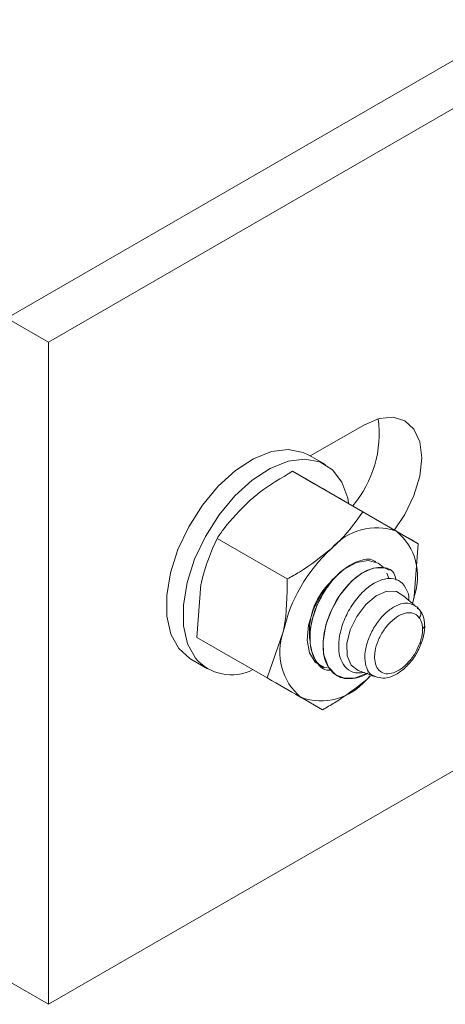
# Model space of a CAD drawing. Header units: millimetres. Extents: x -480 to 1549, y -2911 to -293.
# Tile 3 of 106: x -434 to -405, y -2631 to -2564. Entities that reach past the tile are written whole.
import ezdxf

# ---------------------------------------------------------------- set-up
doc = ezdxf.new("R2010")
doc.units = ezdxf.units.MM

msp = doc.modelspace()

# ---------------------------------------------------------------- linework, layer by layer
at = {"color": 7, "linetype": 'Continuous', "lineweight": 15}
for p, q in [((-434.473, -2584.69), (-399.402, -2564.444)), ((-431.645, -2586.323), (-396.573, -2566.077)), ((-434.473, -2584.69), (-431.645, -2586.323)), ((-431.645, -2631.233), (-431.645, -2586.323)), ((-410.22, -2591.919), (-413.887, -2594.036)), ((-412.867, -2594.625), (-413.998, -2593.972)), ((-415.09, -2595.079), (-410.325, -2597.83)), ((-415.09, -2595.079), (-413.621, -2595.921)), ((-411.332, -2597.237), (-406.567, -2599.988)), ((-410.325, -2597.83), (-408.035, -2599.146)), ((-420.214, -2599.632), (-415.449, -2602.383)), ((-406.567, -2599.988), (-406.839, -2603.58)), ((-408.554, -2602.337), (-408.687, -2601.978)), ((-408.524, -2601.751), (-408.531, -2601.747)), ((-421.581, -2606.343), (-421.308, -2602.751)), ((-406.785, -2604.184), (-407.534, -2603.55)), ((-406.93, -2603.977), (-406.839, -2603.58)), ((-406.522, -2604.437), (-406.636, -2604.39)), ((-416.815, -2609.094), (-415.722, -2605.976)), ((-421.581, -2606.343), (-416.815, -2609.094)), ((-421.998, -2607.828), (-420.866, -2608.481)), ((-412.972, -2608.42), (-412.966, -2608.424)), ((-410.895, -2609.12), (-410.101, -2608.784)), ((-410.084, -2609.212), (-409.823, -2608.961)), ((-410.084, -2609.212), (-409.819, -2608.966)), ((-413.057, -2611.252), (-414.526, -2610.41)), ((-396.573, -2610.987), (-431.645, -2631.233)), ((-434.473, -2629.6), (-431.645, -2631.233))]:
    msp.add_line(p, q, dxfattribs=at)
at = {"color": 7, "linetype": 'Continuous', "lineweight": 15, "flags": 128}
for points in [[(-408.18, -2599.056), (-407.47, -2597.998), (-406.852, -2596.711), (-406.463, -2595.403), (-406.331, -2594.165), (-406.463, -2593.079), (-406.852, -2592.22), (-407.47, -2591.647), (-408.275, -2591.398), (-409.213, -2591.491), (-410.22, -2591.919)], [(-413.998, -2593.972), (-414.373, -2593.793), (-415.391, -2593.598), (-416.531, -2593.744), (-417.74, -2594.225), (-418.961, -2595.019), (-420.137, -2596.087), (-421.212, -2597.38), (-422.138, -2598.838), (-422.87, -2600.392), (-423.374, -2601.971), (-423.627, -2603.498), (-423.616, -2604.905), (-423.343, -2606.124), (-422.82, -2607.099)], [(-411.295, -2597.209), (-411.353, -2596.911), (-411.753, -2595.808), (-412.393, -2594.973), (-413.241, -2594.446), (-414.26, -2594.251), (-415.4, -2594.397), (-416.609, -2594.879), (-417.829, -2595.672), (-419.005, -2596.74), (-420.081, -2598.033), (-421.007, -2599.491), (-421.738, -2601.046), (-422.243, -2602.624), (-422.495, -2604.152), (-422.485, -2605.558), (-422.212, -2606.777), (-421.689, -2607.752), (-421.689, -2607.752)], [(-408.951, -2601.581), (-409.283, -2601.312), (-409.963, -2601.127), (-410.759, -2601.267), (-411.601, -2601.718), (-412.415, -2602.441), (-413.129, -2603.372), (-413.678, -2604.428), (-414.014, -2605.515), (-414.107, -2606.536), (-413.949, -2607.402), (-413.554, -2608.034), (-412.957, -2608.376), (-412.739, -2608.418)], [(-408.548, -2601.778), (-408.856, -2601.619), (-409.634, -2601.65), (-410.397, -2601.994), (-411.085, -2602.534), (-411.867, -2603.455), (-412.439, -2604.442), (-412.833, -2605.497), (-413.023, -2606.612), (-412.982, -2607.481), (-412.66, -2608.367), (-412.152, -2608.891), (-411.564, -2609.118), (-410.761, -2609.089), (-410.761, -2609.089)], [(-410.621, -2608.598), (-410.652, -2608.588), (-411.127, -2608.228), (-411.389, -2607.597), (-411.407, -2606.769), (-411.179, -2605.841), (-410.732, -2604.923), (-410.118, -2604.12), (-409.41, -2603.528), (-408.689, -2603.216), (-408.041, -2603.22), (-407.542, -2603.54), (-407.534, -2603.549)], [(-422.82, -2607.099), (-422.072, -2607.784), (-421.998, -2607.828)]]:
    msp.add_lwpolyline(points, dxfattribs=at)
at = {"color": 7, "linetype": 'Continuous', "lineweight": 15}
for centre, radius, start, end in [((-416.818, -2592.51), 7.608, 319.77397, 7.56677), ((-409.395, -2602.939), 4.029, 70.28571, 139.89875), ((-410.614, -2602.22), 4.013, 340.18783, 50.00408), ((-405.29, -2608.236), 10.674, 132.32141, 167.77586), ((-409.268, -2605.975), 4.686, 134.82524, 188.2172), ((-411.947, -2607.336), 4.013, 160.18839, 230.00352), ((-419.247, -2605.678), 3.204, 220.35372, 297.04754), ((-413.167, -2606.617), 4.029, 250.28605, 319.89959), ((-411.356, -2606.814), 2.352, 281.32226, 284.66881)]:
    msp.add_arc(centre, radius, start, end, dxfattribs=at)
for points, knots in [([(-418.063, -2597.119), (-417.824, -2596.915), (-416.934, -2596.158), (-415.869, -2595.535), (-415.09, -2595.079)], [0, 0, 0, 0, 0.268634, 1, 1, 1, 1]), ([(-413.621, -2595.921), (-413.576, -2595.947), (-412.936, -2596.315), (-412.105, -2596.793), (-411.332, -2597.237)], [0, 0, 0, 0, 0.070208, 1, 1, 1, 1]), ([(-420.214, -2599.632), (-420.061, -2599.406), (-419.467, -2598.525), (-418.661, -2597.718), (-418.063, -2597.119)], [0, 0, 0, 0, 0.257551, 1, 1, 1, 1]), ([(-412.477, -2600.344), (-412.25, -2600.133), (-411.405, -2599.35), (-410.781, -2598.472), (-410.325, -2597.83)], [0, 0, 0, 0, 0.268632, 1, 1, 1, 1]), ([(-408.035, -2599.146), (-407.991, -2599.171), (-407.362, -2599.532), (-406.95, -2599.768), (-406.567, -2599.988)], [0, 0, 0, 0, 0.070208, 1, 1, 1, 1]), ([(-421.308, -2602.751), (-421.291, -2602.672), (-421.055, -2601.542), (-420.619, -2600.552), (-420.214, -2599.632)], [0, 0, 0, 0, 0.0702201, 1, 1, 1, 1]), ([(-415.449, -2602.383), (-415.172, -2602.228), (-414.096, -2601.625), (-413.167, -2600.89), (-412.477, -2600.344)], [0, 0, 0, 0, 0.257551, 1, 1, 1, 1]), ([(-412.472, -2608.56), (-412.52, -2608.566), (-413.034, -2608.623), (-413.624, -2607.9), (-413.997, -2606.612), (-413.793, -2605.006), (-413.075, -2603.305), (-411.878, -2601.794), (-410.573, -2601.073), (-409.701, -2600.972), (-409.461, -2601.243), (-409.432, -2601.275)], [0, 0, 0, 0, 0.0153046, 0.1656496, 0.2944219, 0.4230756, 0.5511339, 0.7031461, 0.8533305, 0.9826101, 1, 1, 1, 1]), ([(-410.895, -2609.12), (-411.079, -2609.136), (-411.655, -2609.185), (-412.463, -2608.794), (-413.025, -2607.738), (-413.065, -2606.168), (-412.481, -2604.312), (-411.372, -2602.708), (-410.12, -2601.741), (-409.031, -2601.501), (-408.251, -2601.753), (-408.112, -2602.287), (-408.069, -2602.453)], [0, 0, 0, 0, 0.050267, 0.157455, 0.266439, 0.373558, 0.501174, 0.628067, 0.735462, 0.844307, 0.951452, 1, 1, 1, 1]), ([(-415.722, -2605.976), (-415.706, -2605.896), (-415.481, -2604.759), (-415.465, -2603.528), (-415.449, -2602.383)], [0, 0, 0, 0, 0.0702201, 1, 1, 1, 1]), ([(-412.552, -2602.691), (-412.76, -2602.978), (-413.024, -2603.34), (-413.255, -2603.791), (-413.322, -2603.93), (-413.348, -2603.985), (-413.354, -2603.998), (-413.355, -2604), (-413.355, -2604), (-413.355, -2604), (-413.355, -2604), (-413.355, -2604), (-413.355, -2604.001), (-413.355, -2604.001), (-413.356, -2604.003), (-413.36, -2604.012), (-413.413, -2604.128), (-413.656, -2604.702), (-413.906, -2605.652), (-413.935, -2606.683), (-413.749, -2607.553), (-413.419, -2608.148), (-413.057, -2608.341), (-412.958, -2608.395)], [0, 0, 0, 0, 0.145344, 0.183717, 0.202907, 0.207701, 0.208304, 0.208452, 0.208492, 0.208512, 0.208514, 0.208516, 0.208534, 0.208599, 0.208877, 0.209461, 0.212242, 0.260342, 0.46118, 0.611389, 0.732928, 0.926364, 1, 1, 1, 1]), ([(-410.272, -2608.723), (-410.464, -2608.746), (-410.907, -2608.8), (-411.451, -2608.489), (-411.857, -2607.888), (-412.006, -2607.025), (-411.891, -2606.002), (-411.519, -2604.925), (-410.923, -2603.911), (-410.177, -2603.072), (-409.352, -2602.509), (-408.555, -2602.283), (-407.863, -2602.426), (-407.399, -2602.95), (-407.177, -2603.463), (-407.2, -2603.818), (-407.201, -2603.832)], [0, 0, 0, 0, 0.055648, 0.128678, 0.202812, 0.278097, 0.353654, 0.431187, 0.508676, 0.587949, 0.667708, 0.748384, 0.830397, 0.912508, 0.99676, 1, 1, 1, 1]), ([(-406.839, -2603.58), (-406.854, -2603.661), (-406.879, -2603.806), (-406.93, -2603.933), (-406.952, -2603.989)], [0, 0, 0, 0, 0.558712, 1, 1, 1, 1]), ([(-406.491, -2605.015), (-406.55, -2604.946), (-406.712, -2604.759), (-407.022, -2604.66), (-407.441, -2604.683), (-407.904, -2604.857), (-408.459, -2605.284), (-408.95, -2605.881), (-409.317, -2606.573), (-409.5, -2607.209), (-409.546, -2607.793), (-409.452, -2608.295), (-409.177, -2608.678), (-408.762, -2608.845), (-408.25, -2608.779), (-407.695, -2608.483), (-407.161, -2607.985), (-406.721, -2607.371), (-406.538, -2606.931), (-406.454, -2606.73)], [0, 0, 0, 0, 0.037682, 0.102525, 0.134589, 0.199412, 0.264523, 0.329265, 0.393136, 0.456132, 0.500094, 0.562772, 0.625455, 0.688082, 0.751244, 0.815305, 0.880154, 0.945259, 1, 1, 1, 1]), ([(-406.549, -2604.402), (-406.58, -2604.358), (-406.638, -2604.274), (-406.744, -2604.231), (-406.795, -2604.21)], [0, 0, 0, 0, 0.518153, 1, 1, 1, 1]), ([(-406.519, -2604.439), (-406.519, -2604.439), (-406.519, -2604.439), (-406.519, -2604.439), (-406.519, -2604.439)], [0, 0, 0, 0, 0.041398, 1, 1, 1, 1]), ([(-406.519, -2604.439), (-406.485, -2604.469), (-406.417, -2604.529), (-406.374, -2604.662), (-406.381, -2604.808), (-406.427, -2604.921), (-406.47, -2604.987), (-406.485, -2605.007), (-406.491, -2605.015)], [0, 0, 0, 0, 0.224179, 0.448311, 0.672504, 0.896678, 0.960798, 1, 1, 1, 1]), ([(-406.131, -2605.527), (-406.132, -2605.472), (-406.137, -2605.207), (-406.228, -2604.824), (-406.389, -2604.603), (-406.442, -2604.532)], [0, 0, 0, 0, 0.148732, 0.725482, 1, 1, 1, 1]), ([(-406.274, -2605.746), (-406.278, -2605.67), (-406.286, -2605.494), (-406.347, -2605.261), (-406.425, -2605.102), (-406.479, -2605.03), (-406.491, -2605.015)], [0, 0, 0, 0, 0.261223, 0.600229, 0.9143, 1, 1, 1, 1]), ([(-406.454, -2606.73), (-406.408, -2606.593), (-406.331, -2606.362), (-406.281, -2606.048), (-406.27, -2605.859), (-406.273, -2605.761), (-406.274, -2605.746)], [0, 0, 0, 0, 0.401305, 0.674899, 0.948419, 1, 1, 1, 1]), ([(-406.343, -2606.698), (-406.313, -2606.615), (-406.183, -2606.267), (-406.117, -2605.847), (-406.128, -2605.574), (-406.13, -2605.536)], [0, 0, 0, 0, 0.211921, 0.889748, 1, 1, 1, 1]), ([(-406.274, -2605.746), (-406.267, -2605.742), (-406.252, -2605.732), (-406.202, -2605.696), (-406.14, -2605.628), (-406.132, -2605.561), (-406.128, -2605.527)], [0, 0, 0, 0, 0.071155, 0.165858, 0.583072, 1, 1, 1, 1]), ([(-409.479, -2609), (-409.311, -2609.051), (-408.943, -2609.162), (-408.31, -2608.999), (-407.646, -2608.611), (-407.018, -2607.975), (-406.57, -2607.293), (-406.408, -2606.851), (-406.352, -2606.699)], [0, 0, 0, 0, 0.143377, 0.314051, 0.500096, 0.697304, 0.895702, 1, 1, 1, 1]), ([(-406.346, -2606.701), (-406.347, -2606.705), (-406.348, -2606.723), (-406.389, -2606.729), (-406.433, -2606.731), (-406.448, -2606.73), (-406.454, -2606.73)], [0, 0, 0, 0, 0.173588, 0.738628, 0.901947, 1, 1, 1, 1]), ([(-409.991, -2608.76), (-409.993, -2608.761), (-410.247, -2608.954), (-410.505, -2609.022), (-410.761, -2609.089)], [0, 0, 0, 0, 0.008076, 1, 1, 1, 1]), ([(-410.622, -2608.598), (-410.365, -2608.685), (-410.008, -2608.805), (-409.63, -2608.963), (-409.523, -2609.008)], [0, 0, 0, 0, 0.7165536, 1, 1, 1, 1]), ([(-414.526, -2610.41), (-414.571, -2610.384), (-415.211, -2610.016), (-416.042, -2609.538), (-416.815, -2609.094)], [0, 0, 0, 0, 0.070218, 1, 1, 1, 1]), ([(-413.057, -2611.252), (-412.78, -2611.096), (-411.704, -2610.493), (-410.775, -2609.758), (-410.084, -2609.212)], [0, 0, 0, 0, 0.2575479, 1, 1, 1, 1])]:
    msp.add_open_spline(points, degree=3, knots=knots, dxfattribs=at)
at = {"color": 8, "linetype": 'Continuous', "lineweight": 15}
msp.add_open_spline([(-409.508, -2608.97), (-409.588, -2608.945), (-409.839, -2608.866), (-410.093, -2608.446), (-410.211, -2607.845), (-410.155, -2607.129), (-409.935, -2606.351), (-409.494, -2605.504), (-408.905, -2604.773), (-408.236, -2604.247), (-407.68, -2604.039), (-407.19, -2604), (-406.962, -2604.113), (-406.816, -2604.184)], degree=3, knots=[0, 0, 0, 0, 0.048552, 0.151728, 0.254851, 0.327171, 0.43087, 0.535929, 0.642188, 0.748824, 0.854888, 0.907374, 1, 1, 1, 1], dxfattribs=at)

doc.saveas('drawing.dxf')
